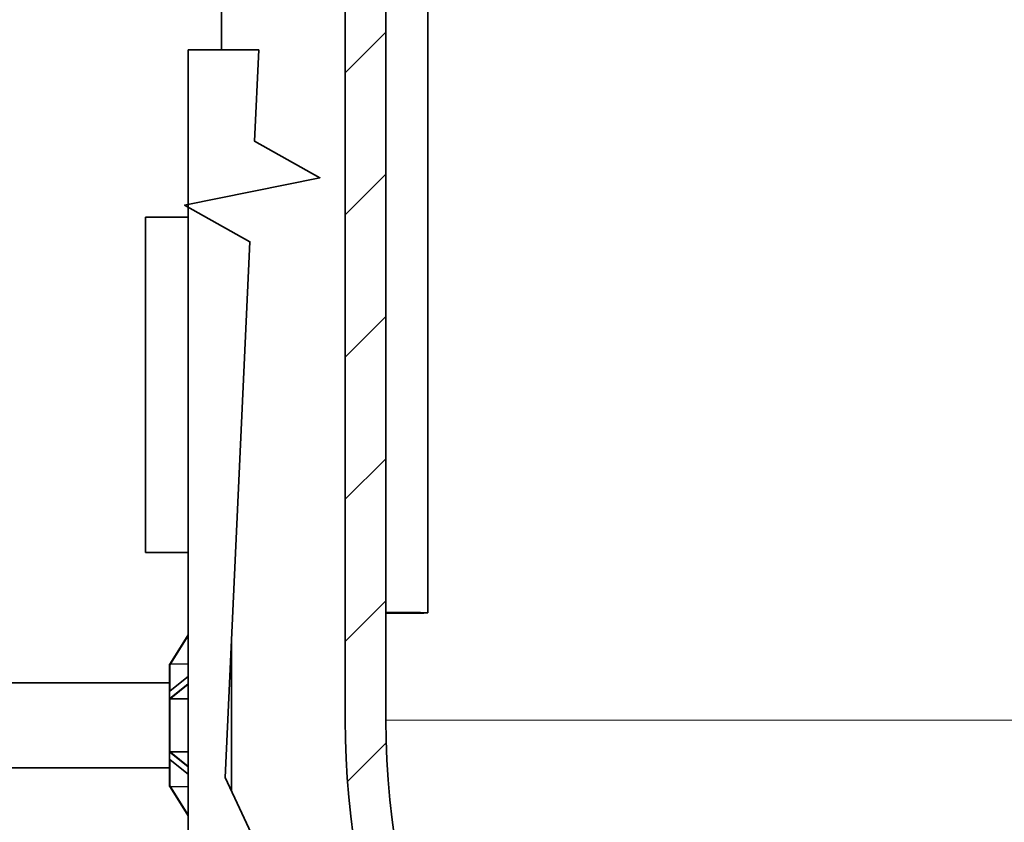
# Model space of a CAD drawing. Extents: x 0 to 420, y 0 to 297.
# Tile 4 of 39: x 51 to 81, y 181 to 205. Entities that reach past the tile are written whole.
import ezdxf

# ---------------------------------------------------------------- set-up
doc = ezdxf.new("R2010")
doc.units = 0

msp = doc.modelspace()

# ---------------------------------------------------------------- linework, layer by layer
at = {"color": 7, "lineweight": 35}
for p, q in [((61.129662, 214.422668), (61.129662, 184.422653)), ((62.338383, 214.422668), (62.338383, 184.422653)), ((63.595097, 212.820953), (63.595097, 187.622513)), ((56.435097, 164.422653), (56.435097, 204.422653))]:
    msp.add_line(p, q, dxfattribs=at)
at = {"color": 7, "lineweight": 35, "ltscale": 0.16259}
msp.add_line((57.435097, 210.926224), (57.435097, 204.422638), dxfattribs=at)
at = {"color": 7, "lineweight": 13, "ltscale": 0.043191}
for p, q in [((61.119965, 203.727814), (62.341587, 204.949448)), ((61.119965, 199.485184), (62.341587, 200.706802)), ((61.119965, 195.242538), (62.341587, 196.464172)), ((61.119965, 190.999908), (62.341587, 192.221527)), ((61.119965, 186.757263), (62.341587, 187.978882))]:
    msp.add_line(p, q, dxfattribs=at)
at = {"color": 7, "lineweight": 35, "ltscale": 0.052861}
msp.add_line((56.435097, 204.422653), (58.549526, 204.422653), dxfattribs=at)
at = {"color": 7, "lineweight": 35, "ltscale": 0.25}
msp.add_line((55.165092, 189.422653), (55.165092, 199.422653), dxfattribs=at)
at = {"color": 7, "lineweight": 35, "ltscale": 0.03175}
for p, q in [((55.165092, 199.422653), (56.435097, 199.422653)), ((55.165092, 189.422653), (56.435097, 189.422653))]:
    msp.add_line(p, q, dxfattribs=at)
at = {"color": 7, "lineweight": 35, "ltscale": 0.025785}
for p, q in [((55.888783, 186.092499), (56.435081, 186.967316)), ((56.435081, 181.566162), (55.888783, 182.440979))]:
    msp.add_line(p, q, dxfattribs=at)
at = {"color": 7, "lineweight": 13, "ltscale": 0.024279}
for p, q in [((56.435081, 186.929565), (55.920692, 186.105835)), ((55.920692, 182.427643), (56.435081, 181.603912))]:
    msp.add_line(p, q, dxfattribs=at)
at = {"color": 7, "lineweight": 35, "ltscale": 0.114064}
msp.add_line((57.735092, 186.861938), (57.735092, 182.299377), dxfattribs=at)
at = {"color": 7, "lineweight": 35, "ltscale": 3e-05}
msp.add_line((55.885094, 186.080902), (55.885094, 186.082092), dxfattribs=at)
at = {"color": 7, "lineweight": 35, "ltscale": 1.8e-05}
for p, q in [((55.885094, 186.08017), (55.885094, 186.080902)), ((55.892128, 182.435547), (55.892544, 182.434937))]:
    msp.add_line(p, q, dxfattribs=at)
at = {"color": 7, "lineweight": 35, "ltscale": 3.1e-05}
msp.add_line((55.885094, 186.078934), (55.885094, 186.08017), dxfattribs=at)
at = {"color": 7, "lineweight": 35, "ltscale": 0.000326}
for p, q in [((55.885094, 186.065903), (55.885094, 186.078934)), ((55.885094, 182.454544), (55.885094, 182.467575))]:
    msp.add_line(p, q, dxfattribs=at)
at = {"color": 7, "lineweight": 35, "ltscale": 0.019258}
for p, q in [((55.885094, 186.065903), (55.885094, 185.295563)), ((55.885094, 183.237915), (55.885094, 182.467575))]:
    msp.add_line(p, q, dxfattribs=at)
at = {"color": 7, "lineweight": 13, "ltscale": 0.000107}
for p, q in [((55.890434, 186.095825), (55.888458, 186.09201)), ((55.888458, 182.441467), (55.890434, 182.437653))]:
    msp.add_line(p, q, dxfattribs=at)
at = {"color": 7, "lineweight": 13, "ltscale": 1.5e-05}
for p, q in [((55.888783, 186.092499), (55.888458, 186.09201)), ((55.888458, 182.441467), (55.888783, 182.440979))]:
    msp.add_line(p, q, dxfattribs=at)
at = {"color": 7, "lineweight": 35, "ltscale": 2.5e-05}
msp.add_line((55.892128, 186.097931), (55.892693, 186.098755), dxfattribs=at)
at = {"color": 7, "lineweight": 13, "ltscale": 0.000407}
for p, q in [((55.92104, 186.085907), (55.904747, 186.085846)), ((55.904747, 182.447647), (55.92104, 182.447571))]:
    msp.add_line(p, q, dxfattribs=at)
at = {"color": 7, "lineweight": 13, "ltscale": 0.019472}
msp.add_line((55.904747, 185.306976), (55.904747, 186.085846), dxfattribs=at)
at = {"color": 7, "lineweight": 13, "ltscale": 0.012862}
for p, q in [((55.920692, 186.105835), (56.435081, 186.114853)), ((56.435081, 182.418625), (55.920692, 182.427643))]:
    msp.add_line(p, q, dxfattribs=at)
at = {"color": 7, "lineweight": 13, "ltscale": 0.000498}
for p, q in [((55.920692, 186.105835), (55.92104, 186.085907)), ((55.92104, 182.447571), (55.920692, 182.427643))]:
    msp.add_line(p, q, dxfattribs=at)
at = {"color": 7, "lineweight": 13, "ltscale": 0.012853}
for p, q in [((56.435081, 186.09491), (55.92104, 186.085907)), ((55.92104, 182.447571), (56.435081, 182.438568))]:
    msp.add_line(p, q, dxfattribs=at)
at = {"color": 7, "lineweight": 35, "ltscale": 0.37975}
for p, q in [((55.885094, 185.536743), (40.695095, 185.536743)), ((55.885094, 182.996735), (40.695095, 182.996735))]:
    msp.add_line(p, q, dxfattribs=at)
at = {"color": 7, "lineweight": 13, "ltscale": 0.017496}
for p, q in [((56.435081, 185.716614), (55.888783, 185.279205)), ((55.888783, 185.080032), (56.435081, 185.517426)), ((56.435081, 183.016052), (55.888783, 183.453445)), ((55.888783, 183.254272), (56.435081, 182.816864))]:
    msp.add_line(p, q, dxfattribs=at)
at = {"color": 7, "lineweight": 35, "ltscale": 0.017177}
for p, q in [((56.435081, 185.723358), (55.89872, 185.293915)), ((55.89872, 183.239563), (56.435081, 182.81012))]:
    msp.add_line(p, q, dxfattribs=at)
at = {"color": 7, "lineweight": 13, "ltscale": 0.016474}
for p, q in [((56.435081, 185.481232), (55.920692, 185.069366)), ((55.920692, 183.464111), (56.435081, 183.052246))]:
    msp.add_line(p, q, dxfattribs=at)
at = {"color": 7, "lineweight": 35, "ltscale": 0.000475}
for p, q in [((55.885094, 185.27655), (55.885094, 185.295563)), ((55.885094, 183.237915), (55.885094, 183.256927))]:
    msp.add_line(p, q, dxfattribs=at)
at = {"color": 7, "lineweight": 35, "ltscale": 8.3e-05}
msp.add_line((55.885094, 185.273239), (55.885094, 185.27655), dxfattribs=at)
at = {"color": 7, "lineweight": 35, "ltscale": 0.004971}
for p, q in [((55.885094, 185.074402), (55.885094, 185.273239)), ((55.885094, 183.260239), (55.885094, 183.459076))]:
    msp.add_line(p, q, dxfattribs=at)
at = {"color": 7, "lineweight": 13, "ltscale": 1.2e-05}
for p, q in [((55.888783, 185.279205), (55.888458, 185.27887)), ((55.888783, 183.254272), (55.888458, 183.254608))]:
    msp.add_line(p, q, dxfattribs=at)
at = {"color": 7, "lineweight": 13, "ltscale": 0.000439}
msp.add_line((55.904747, 185.306976), (55.89492, 185.292419), dxfattribs=at)
at = {"color": 7, "lineweight": 13, "ltscale": 3e-05}
for p, q in [((55.89872, 185.293915), (55.897797, 185.293152)), ((55.897797, 183.240326), (55.89872, 183.239563))]:
    msp.add_line(p, q, dxfattribs=at)
at = {"color": 7, "lineweight": 35, "ltscale": 9.8e-05}
msp.add_line((55.885094, 185.070465), (55.885094, 185.074402), dxfattribs=at)
at = {"color": 7, "lineweight": 35, "ltscale": 3.4e-05}
msp.add_line((55.885094, 185.069122), (55.885094, 185.070465), dxfattribs=at)
at = {"color": 7, "lineweight": 35, "ltscale": 0.000801}
for p, q in [((55.885094, 185.037079), (55.885094, 185.069122)), ((55.885094, 183.464355), (55.885094, 183.496399))]:
    msp.add_line(p, q, dxfattribs=at)
at = {"color": 7, "lineweight": 35, "ltscale": 0.038517}
msp.add_line((55.885094, 185.037079), (55.885094, 183.496399), dxfattribs=at)
at = {"color": 7, "lineweight": 13, "ltscale": 9e-06}
for p, q in [((55.888783, 185.080032), (55.888458, 185.079865)), ((55.888783, 183.453445), (55.888458, 183.453613))]:
    msp.add_line(p, q, dxfattribs=at)
at = {"color": 7, "lineweight": 13, "ltscale": 0.000199}
for p, q in [((55.890976, 185.075897), (55.897797, 185.071823)), ((55.897797, 183.461655), (55.890961, 183.457596))]:
    msp.add_line(p, q, dxfattribs=at)
at = {"color": 7, "lineweight": 13, "ltscale": 0.038943}
msp.add_line((55.904747, 183.487885), (55.904747, 185.045593), dxfattribs=at)
at = {"color": 7, "lineweight": 13, "ltscale": 0.01286}
for p, q in [((55.920692, 185.069366), (56.435081, 185.073883)), ((56.435081, 183.459595), (55.920692, 183.464111))]:
    msp.add_line(p, q, dxfattribs=at)
at = {"color": 7, "lineweight": 13, "ltscale": 0.000646}
for p, q in [((55.920692, 185.069366), (55.92104, 185.043549)), ((55.920692, 183.464111), (55.92104, 183.489929))]:
    msp.add_line(p, q, dxfattribs=at)
at = {"color": 7, "lineweight": 13, "ltscale": 0.012852}
for p, q in [((56.435081, 185.048035), (55.92104, 185.043549)), ((55.92104, 183.489929), (56.435081, 183.485443))]:
    msp.add_line(p, q, dxfattribs=at)
at = {"color": 7, "lineweight": 13}
msp.add_line((62.338387, 184.422653), (97.531807, 184.422653), dxfattribs=at)
at = {"color": 7, "lineweight": 13, "ltscale": 0.040699}
msp.add_line((61.190445, 182.585098), (62.341587, 183.736237), dxfattribs=at)
at = {"color": 7, "lineweight": 35, "ltscale": 0.000132}
msp.add_line((55.885094, 183.459076), (55.885094, 183.464355), dxfattribs=at)
at = {"color": 7, "lineweight": 35, "ltscale": 6.6e-05}
msp.add_line((55.885094, 183.257599), (55.885094, 183.260239), dxfattribs=at)
at = {"color": 7, "lineweight": 35, "ltscale": 1.7e-05}
msp.add_line((55.885094, 183.256927), (55.885094, 183.257599), dxfattribs=at)
at = {"color": 7, "lineweight": 35, "ltscale": 0.000439}
msp.add_line((55.89492, 183.241058), (55.904747, 183.226501), dxfattribs=at)
at = {"color": 7, "lineweight": 13, "ltscale": 0.019471}
msp.add_line((55.904747, 182.447647), (55.904747, 183.226501), dxfattribs=at)
at = {"color": 7, "lineweight": 35, "ltscale": 4.9e-05}
msp.add_line((55.885094, 182.452576), (55.885094, 182.454544), dxfattribs=at)
at = {"color": 7, "lineweight": 35, "ltscale": 2.6e-05}
for p, q in [((55.885094, 182.451538), (55.885094, 182.452576)), ((55.892128, 182.435547), (55.8927, 182.434692))]:
    msp.add_line(p, q, dxfattribs=at)
at = {"color": 7, "lineweight": 35}
for points in [[(57.542885, 182.713318), (58.283997, 198.696152), (56.332458, 199.78772), (60.374489, 200.601364), (58.422951, 201.692932), (58.549526, 204.422653)], [(55.888458, 186.09201), (55.888508, 186.091919), (55.88887, 186.09201), (55.890198, 186.092438)], [(55.89492, 186.092651), (55.90332, 186.086609), (55.904747, 186.085846)], [(55.89492, 185.292419), (55.890442, 185.286255), (55.888721, 185.281738), (55.888458, 185.27887)], [(55.89492, 185.066986), (55.886662, 185.068161), (55.885536, 185.068604), (55.885223, 185.068848), (55.885094, 185.069122)], [(55.888458, 185.079865), (55.888931, 185.076263), (55.891403, 185.071289)], [(61.366726, 180.983734), (61.294334, 181.554199), (61.235077, 182.126144), (61.188969, 182.699249), (61.156025, 183.273224), (61.136253, 183.847809), (61.129662, 184.422653)], [(62.608158, 180.855438), (62.525398, 181.449677), (62.457729, 182.045776), (62.405182, 182.643326), (62.368076, 183.23584), (62.345806, 183.829071), (62.338383, 184.422653)], [(55.89492, 183.466492), (55.887455, 183.465515), (55.885475, 183.464844), (55.885212, 183.464615), (55.885136, 183.464508), (55.885094, 183.464355)], [(55.89492, 183.466492), (55.890434, 183.46048), (55.888718, 183.456497), (55.888458, 183.453613)], [(57.542885, 182.713318), (60.166473, 177.091156), (62.401726, 177.030716), (59.199844, 174.433029), (61.435097, 174.372589)]]:
    msp.add_lwpolyline(points, dxfattribs=at)
at = {"color": 7, "lineweight": 13}
for points in [[(55.888783, 186.092499), (55.88871, 186.092377), (55.888855, 186.092438), (55.892059, 186.09523), (55.897797, 186.098236)], [(55.897797, 185.293152), (55.890144, 185.283844), (55.888783, 185.279205)], [(55.888783, 185.279205), (55.892601, 185.202667), (55.891495, 185.122009), (55.888783, 185.080032)], [(55.897797, 185.071823), (55.903427, 185.069534), (55.920692, 185.069366)], [(55.888783, 183.453445), (55.892601, 183.370789), (55.891495, 183.291901), (55.888783, 183.254272)], [(55.920692, 183.464111), (55.906418, 183.464539), (55.897797, 183.461655)], [(55.888783, 183.254272), (55.890709, 183.248688), (55.897797, 183.240326)], [(55.897797, 182.435242), (55.891029, 182.439087), (55.88884, 182.441055), (55.888741, 182.441132), (55.888783, 182.440979)], [(55.904747, 182.447632), (55.903015, 182.44664), (55.89492, 182.440826)]]:
    msp.add_lwpolyline(points, dxfattribs=at)
at = {"color": 7, "lineweight": 35}
for centre, radius, start, end in [((55.900955, 186.077759), 0.015995, 112.047812, 175.732202), ((55.90514, 186.082214), 0.020045, 137.113766, 180.44908), ((55.893345, 186.070206), 0.022469, 85.986891, 98.052755), ((55.903259, 185.276199), 0.018199, 117.224146, 178.919729), ((55.905762, 185.079346), 0.016452, 209.281904, 228.747533), ((55.828262, 185.023178), 0.079715, 16.345891, 33.310614), ((55.903259, 183.257278), 0.018199, 181.080271, 242.775854), ((55.906174, 183.255508), 0.017814, 182.935228, 214.327501), ((55.905598, 183.253235), 0.016188, 208.793054, 228.708164), ((55.900955, 182.455719), 0.015995, 184.267798, 247.952188), ((55.905144, 182.451279), 0.02005, 179.342791, 222.881835), ((55.893017, 182.454407), 0.013625, 250.524738, 277.97925)]:
    msp.add_arc(centre, radius, start, end, dxfattribs=at)
at = {"color": 7, "lineweight": 13}
for centre, radius, start, end in [((55.902893, 186.079956), 0.017809, 135.412421, 179.32883), ((55.90509, 186.080902), 0.019999, 146.291205, 179.999896), ((55.87661, 186.105621), 0.022437, 324.708932, 340.76859), ((55.816444, 186.379486), 0.29282, 286.130821, 290.853678), ((55.892372, 185.272614), 0.00734, 121.99058, 175.06283), ((53.442932, 185.179871), 2.447583, 357.658498, 2.318571), ((55.895363, 185.296814), 0.004408, 264.254415, 303.56394), ((55.921253, 185.243866), 0.065222, 93.252443, 104.660935), ((55.892105, 185.07373), 0.00708, 120.764138, 174.604401), ((55.890312, 185.050659), 0.020563, 87.015988, 104.758218), ((55.892605, 185.079498), 0.003889, 172.094061, 245.656397), ((55.865417, 185.08783), 0.036118, 324.769632, 333.71039), ((55.92028, 185.103333), 0.059788, 254.936166, 270.725036), ((55.892105, 183.459747), 0.00708, 185.395599, 239.235862), ((53.440773, 183.353622), 2.449745, 357.683359, 2.339316), ((55.892712, 183.453934), 0.003994, 115.560203, 187.048258), ((55.828861, 183.510071), 0.079083, 326.583942, 343.683935), ((55.865417, 183.445648), 0.036118, 26.28961, 35.230368), ((55.920319, 183.429886), 0.060044, 89.309989, 105.031077), ((55.892372, 183.260864), 0.00734, 184.93691, 238.00871), ((55.900661, 183.258011), 0.015599, 181.436329, 233.624357), ((55.895363, 183.236664), 0.004408, 56.43606, 95.745585), ((55.921204, 183.289246), 0.064866, 255.303049, 266.775964), ((55.90509, 182.452576), 0.019999, 180.000104, 213.708795), ((55.87661, 182.427856), 0.022437, 19.23141, 35.291068), ((55.816254, 182.153412), 0.293412, 69.150454, 73.863783)]:
    msp.add_arc(centre, radius, start, end, dxfattribs=at)
at = {"color": 7, "lineweight": 35}
for major_axis, start_param, end_param in [((-0.739998, 0), 4.71238898, 5.485351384), ((-0.739998, 0), 0.797833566, 3.141592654), ((-0.5, 0), 3.141592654, 6.283185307), ((-0.5, 0), 6.283185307, 9.424777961), ((-0.739998, 0), 3.141592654, 4.71238898)]:
    msp.add_ellipse((62.855095, 187.622513), major_axis=major_axis, ratio=0.011075, start_param=start_param, end_param=end_param, dxfattribs=at)
at = {"color": 7, "lineweight": 13}
for centre, major_axis, ratio, start_param, end_param in [((55.905094, 186.065903), (-0.019997, 0), 0.996577, 4.729842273, 6.283185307), ((55.905094, 185.295563), (-0.019997, 0), 0.569882, 4.729842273, 6.283185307), ((55.905094, 185.037079), (-0.019997, 0), 0.426695, 4.729842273, 6.283185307), ((55.905094, 183.496399), (-0.019997, 0), 0.426695, 6.283185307, 7.836528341), ((55.905094, 183.237915), (0.019997, 0), 0.569882, 3.141592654, 4.694935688), ((55.905094, 182.467575), (0.019997, 0), 0.996577, 3.141592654, 4.694935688)]:
    msp.add_ellipse(centre, major_axis=major_axis, ratio=ratio, start_param=start_param, end_param=end_param, dxfattribs=at)

doc.saveas('drawing.dxf')
